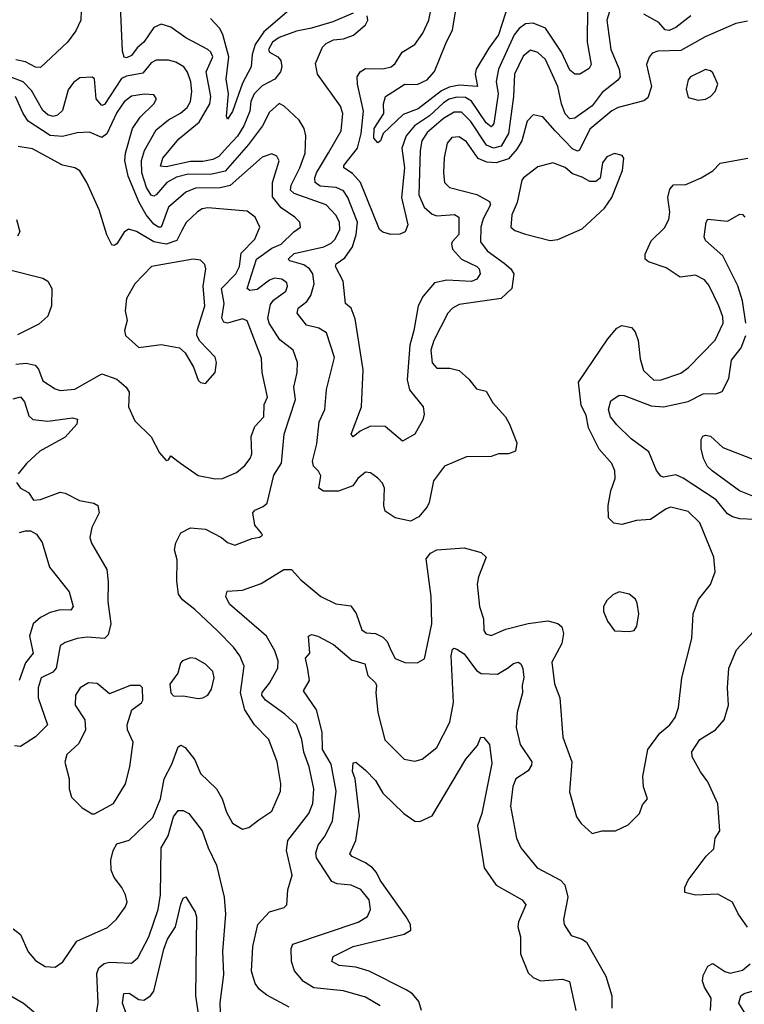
# Model space of a CAD drawing. Extents: x 1552294 to 1694791, y 811929 to 917222.
# Tile 25 of 256: x 1559891 to 1562833, y 854231 to 858226. Entities that reach past the tile are written whole.
import ezdxf

# ---------------------------------------------------------------- set-up
doc = ezdxf.new("R2010")
doc.units = 0

msp = doc.modelspace()

# ---------------------------------------------------------------- linework, layer by layer
at = {"layer": '0CON10XD'}
for points in [[(1561245, 858252.2), (1561161.7, 858218.3), (1561075, 858192.4), (1561015, 858180), (1560945, 858154.1), (1560917.5, 858135), (1560901.2, 858105), (1560905.5, 858095), (1560938.5, 858075), (1560950.7, 858060.7), (1560954.7, 858035), (1560949.4, 858015), (1560926.2, 857985), (1560875, 857957.6), (1560842.9, 857925), (1560829.7, 857895), (1560825.2, 857855), (1560801.3, 857795), (1560775, 857754.2), (1560735, 857710.4), (1560699.4, 857670.6), (1560675, 857658.4), (1560635, 857650.6), (1560585, 857651), (1560485, 857629.6), (1560462.5, 857632.5), (1560471.8, 857665), (1560537.2, 857742.8), (1560619.4, 857810.6), (1560663.2, 857885), (1560667.3, 857915), (1560648.5, 858015), (1560675, 858076.2), (1560667.1, 858095), (1560655.4, 858105), (1560565, 858153.2), (1560505, 858195.5), (1560465, 858208.2), (1560435, 858194.6), (1560395.4, 858135), (1560367.6, 858112.4), (1560345, 858081.5), (1560325, 858071.1), (1560314.6, 858074.6), (1560308.9, 858098.9), (1560298.8, 858315)], [(1560142.2, 858305), (1560139.3, 858225), (1560118.7, 858181.3), (1560084.5, 858135), (1559975, 858032), (1559955, 858033.6), (1559915, 858055.9), (1559875, 858063.2)], [(1560995, 858273.7), (1560882.8, 858177.2), (1560847, 858125), (1560834.4, 858085), (1560830.8, 858035), (1560795, 857968.9), (1560755, 857853.1), (1560735, 857823.3), (1560730.9, 857835), (1560738.1, 857925), (1560728.9, 857985), (1560739.7, 858075), (1560715.9, 858165.9), (1560701.8, 858191.8), (1560665, 858231.2)], [(1562196.7, 858275), (1562194.3, 858135), (1562210.9, 858045), (1562202.3, 858027.7), (1562165, 858004.7), (1562145, 858005.2), (1562125, 858020.9), (1562090.3, 858095), (1562025, 858192.4), (1561975, 858211.6), (1561945, 858209.2), (1561919.1, 858190.9), (1561899, 858165), (1561834.1, 858025), (1561825.5, 857975), (1561833, 857925), (1561815.5, 857805), (1561809.5, 857795), (1561805, 857791.5), (1561785, 857808.4), (1561725, 857896.1), (1561700.4, 857910.4), (1561665, 857911.9), (1561635, 857903.6), (1561610.9, 857889.1), (1561554.2, 857835.8), (1561494.3, 857795), (1561460, 857755), (1561442.8, 857705), (1561452.6, 857625), (1561441.4, 857505), (1561466.5, 857393.5), (1561455.7, 857365), (1561434, 857356), (1561397.5, 857355), (1561365, 857364.7), (1561351.5, 857375), (1561274.1, 857565), (1561241.9, 857601.9), (1561206.9, 857625), (1561206.9, 857635), (1561261.8, 857705), (1561277, 857765), (1561287.1, 857855), (1561262, 857965), (1561260.6, 857995), (1561273, 858015), (1561295, 858028.5), (1561365, 858026.3), (1561398.6, 858035), (1561415, 858049.2), (1561444.3, 858095), (1561494.7, 858125.3), (1561527.7, 858172.3), (1561551.6, 858225), (1561564.1, 858285)], [(1561876.8, 858295), (1561834.8, 858165), (1561795, 858110.9), (1561744.7, 858025), (1561740.3, 858005), (1561750, 857955), (1561675, 857960.4), (1561635, 857953), (1561602.7, 857937.3), (1561509.2, 857865), (1561448.1, 857841.9), (1561366.2, 857765), (1561355.5, 857734.5), (1561345, 857726.9), (1561328.6, 857745), (1561330.2, 857785), (1561368.8, 857845), (1561367.7, 857885), (1561375.5, 857914.5), (1561455, 857964.1), (1561505, 857963.3), (1561545, 857982), (1561575, 858015.6), (1561620.8, 858129.2), (1561648, 858185), (1561661, 858265)], [(1562285, 858259.2), (1562274.8, 858225), (1562291.4, 858105), (1562325.2, 858025), (1562329.1, 857995), (1562319.6, 857980.4), (1562255, 857931.1), (1562215, 857876.8), (1562145, 857826.5), (1562125, 857824.1), (1562105, 857844.6), (1562090, 857885), (1562076.2, 857955), (1562025, 858064.4), (1561995, 858093.3), (1561965, 858102.2), (1561935, 858077.7), (1561900.2, 858005), (1561895.6, 857915), (1561875.5, 857765), (1561845, 857712.8), (1561815, 857704.8), (1561786.5, 857716.5), (1561722.8, 857812.8), (1561685, 857851.1), (1561655, 857851.1), (1561611.3, 857825), (1561545, 857769.2), (1561524.1, 857735), (1561516.8, 857695), (1561511.1, 857515), (1561533.2, 857465), (1561565, 857436.9), (1561585, 857430.8), (1561655.9, 857435.9), (1561674.4, 857425), (1561673.8, 857355), (1561647.3, 857325), (1561643.3, 857315), (1561647.5, 857295), (1561684.1, 857255), (1561746.2, 857225), (1561756.7, 857215), (1561760.9, 857195), (1561746.7, 857173.3), (1561725, 857163.3), (1561625, 857169.1), (1561575, 857158.1), (1561528.4, 857105), (1561508.1, 857065), (1561491.6, 856965), (1561474.7, 856905), (1561463.7, 856765), (1561473.9, 856723.9), (1561528.6, 856655), (1561532.5, 856625), (1561527.1, 856602.9), (1561495.7, 856545), (1561445, 856516), (1561375, 856575.6), (1561315, 856577.1), (1561272.9, 856557.1), (1561245, 856532.9), (1561237.1, 856545), (1561279.1, 856655), (1561285.9, 856805), (1561252.7, 857012.7), (1561236.1, 857056.1), (1561213.1, 857075), (1561203.6, 857165), (1561172.7, 857225), (1561175.6, 857235), (1561210.5, 857259.5), (1561242.6, 857305), (1561256.9, 857355), (1561261.9, 857405), (1561223.2, 857505), (1561205, 857532), (1561175.8, 857545), (1561110.8, 857550.8), (1561090.6, 857565), (1561088.8, 857585), (1561095.8, 857605), (1561144.2, 857685.8), (1561195.9, 857775), (1561203.5, 857845), (1561192.7, 857875), (1561100, 858005), (1561091.9, 858048.1), (1561120, 858115), (1561135, 858130), (1561165, 858144.4), (1561205, 858149.2), (1561246.1, 858163.9), (1561294.4, 858205), (1561304.4, 858225), (1561302, 858242)], [(1562615, 858242.4), (1562555, 858194), (1562527.6, 858182.4), (1562511.5, 858185), (1562485, 858215.3), (1562425, 858248.3)], [(1562845, 858219.7), (1562798.6, 858211.4), (1562673.2, 858156.8), (1562575, 858100.7), (1562481.2, 858098.8), (1562459.2, 858090.8), (1562446.2, 858073.8), (1562436.1, 858043.9), (1562455.3, 857955), (1562441, 857909), (1562425, 857897.7), (1562320.4, 857869.6), (1562295, 857857.1), (1562205, 857781.6), (1562163.6, 857696.4), (1562155, 857692.5), (1562135, 857701.6), (1562064.8, 857774.8), (1562015, 857832.5), (1561975, 857839.6), (1561951.8, 857815), (1561929.5, 857735), (1561909.1, 857700.9), (1561875, 857661.3), (1561825, 857645.2), (1561787.5, 857647.5), (1561752.4, 857662.4), (1561705, 857731.2), (1561675, 857751.5), (1561645, 857747.7), (1561626.9, 857725), (1561614.7, 857665.3), (1561611.1, 857605), (1561615.9, 857565.9), (1561636, 857545), (1561747.2, 857517.2), (1561798.7, 857488.7), (1561801.8, 857475), (1561772.1, 857417.9), (1561763.3, 857385), (1561761.4, 857325), (1561788.3, 857288.3), (1561858.4, 857238.4), (1561884.7, 857214.7), (1561896.4, 857195), (1561888.6, 857135), (1561845.3, 857094.7), (1561675, 857071.1), (1561647.8, 857055), (1561629.5, 857035), (1561572.9, 856925), (1561560.4, 856885), (1561565, 856833.3), (1561585, 856812.5), (1561637.7, 856812.3), (1561675, 856802.5), (1561715, 856768), (1561745, 856728.8), (1561785, 856718.8), (1561811.8, 856671.8), (1561863.8, 856615), (1561878.8, 856585), (1561909.1, 856509.1), (1561904.2, 856475.8), (1561875.5, 856464.5), (1561835, 856464.3), (1561805, 856454.2), (1561705, 856452.5), (1561615.7, 856415), (1561570.4, 856355), (1561553.4, 856266.6), (1561545, 856249.2), (1561511.3, 856208.7), (1561478.2, 856191.8), (1561415, 856204.4), (1561375, 856232), (1561368.8, 856255), (1561371.6, 856325), (1561363.7, 856345), (1561345, 856366.2), (1561315, 856387.1), (1561295, 856390), (1561264, 856365), (1561243.8, 856335), (1561185, 856312.4), (1561125, 856312.9), (1561105.8, 856325), (1561113.1, 856375), (1561104.2, 856394.2), (1561083.8, 856415), (1561079.3, 856435), (1561097.8, 856505), (1561106.8, 856595), (1561129.6, 856645), (1561136.7, 856725), (1561168.5, 856855), (1561136.5, 856955), (1561105.8, 856975), (1561055, 856987.1), (1561017.3, 857035), (1561022.1, 857055), (1561057.3, 857082.7), (1561073.4, 857106.6), (1561086.6, 857155), (1561081.2, 857195), (1561067.4, 857215), (1561045, 857231.7), (1560988.2, 857248.2), (1560981.5, 857255), (1561005, 857277.8), (1561125.9, 857304.1), (1561155, 857318.9), (1561171.6, 857335), (1561190, 857375), (1561189.7, 857405), (1561175, 857432.5), (1561135.4, 857475.4), (1561005, 857521.1), (1560990, 857535), (1560993, 857555), (1561027.8, 857625), (1561049.4, 857685), (1561052.7, 857755), (1561045.3, 857785.3), (1561025, 857819.2), (1560965, 857876), (1560945, 857885.7), (1560905, 857850.6), (1560876.3, 857795), (1560820.4, 857719.6), (1560725, 857611.3), (1560665, 857598.7), (1560575, 857598.9), (1560527, 857587), (1560488.3, 857565), (1560445, 857515.8), (1560435, 857510.5), (1560425, 857514.2), (1560405.2, 857545.2), (1560387, 857605), (1560385.5, 857655), (1560397.1, 857695), (1560445, 857779.7), (1560495, 857819.5), (1560543.3, 857846.7)], [(1560543.3, 857846.7), (1560570.4, 857869.6), (1560584.3, 857895), (1560590.2, 857935), (1560585.3, 857974.7), (1560572.8, 858012.8), (1560557.1, 858035), (1560525, 858054.1), (1560495, 858062.5), (1560445, 858062.6), (1560425, 858051.2), (1560391, 858009), (1560325, 857997.7), (1560305, 857987.3), (1560235, 857882.7), (1560225, 857878.2), (1560201, 857905), (1560195, 857986.7), (1560185, 857992.5), (1560135, 857990), (1560109.1, 857970.9), (1560088.5, 857941.5), (1560065, 857858.1), (1560045, 857838.8), (1560027.1, 857832.9), (1560005, 857840.7), (1559985, 857857.7), (1559939.3, 857939.3), (1559905, 857973.8), (1559855, 857992.9)], [(1562645, 857900), (1562675, 857904.2), (1562695, 857914.3), (1562714.3, 857935), (1562725.4, 857964.6), (1562705, 858010), (1562695, 858019.2), (1562675, 858024.2), (1562614, 857995), (1562605, 857982.5), (1562597.1, 857945), (1562605, 857911.2), (1562645, 857900)], [(1560035, 854382), (1560066.4, 854403.6), (1560123.7, 854486.3), (1560247.6, 854542.4), (1560283.4, 854576.6), (1560319.4, 854625), (1560326.7, 854645), (1560321.2, 854675), (1560306.2, 854705), (1560274.9, 854744.9), (1560262.5, 854775), (1560260.9, 854815), (1560270.5, 854855), (1560285, 854881.8), (1560335, 854896.9), (1560431.6, 854988.4), (1560462.4, 855065), (1560477.6, 855145), (1560508.4, 855205), (1560535, 855275.5), (1560545, 855282.5), (1560563.4, 855273.4), (1560602.4, 855222.4), (1560625, 855166.9), (1560689.5, 855105), (1560712.9, 855065), (1560730.4, 855010.4), (1560755, 854966.2), (1560795, 854941.2), (1560821.2, 854948.8), (1560861.4, 854978.6), (1560914.5, 855015), (1560949.2, 855095), (1560951.5, 855125), (1560936.2, 855215), (1560901.8, 855305), (1560844, 855365), (1560805.2, 855425.2), (1560787.4, 855495), (1560802.6, 855602.6), (1560784.6, 855645), (1560759.4, 855679.4), (1560695.2, 855745.2), (1560602.7, 855832.7), (1560551.5, 855871.5), (1560536.4, 855895), (1560528.3, 855948.3), (1560530, 856035), (1560520, 856075), (1560525, 856103.3), (1560545, 856143.8), (1560585, 856163.8), (1560645, 856158.5), (1560710.8, 856125), (1560735, 856104.4), (1560765, 856094.4), (1560835, 856120.9), (1560864.2, 856125.8), (1560876.7, 856135), (1560872.3, 856142.3), (1560845.7, 856175), (1560837.1, 856225), (1560845, 856235.6), (1560879.4, 856250.6), (1560895.4, 856264.6), (1560922.5, 856377.5), (1560953.6, 856426.4), (1560964.2, 856545), (1561010.3, 856685), (1561003.7, 856735), (1561017.6, 856795), (1561019.3, 856835), (1561001.8, 856885), (1560946.7, 856926.7), (1560904.2, 856995), (1560898.3, 857015), (1560909.1, 857070.9), (1560921.7, 857088.3), (1560970.9, 857125), (1560978.7, 857145), (1560975, 857158.1), (1560955, 857173.9), (1560925, 857176.8), (1560905, 857169.8), (1560855, 857131.4), (1560825, 857126.9), (1560813.9, 857135), (1560851.7, 857255), (1560915, 857299.6), (1560951.9, 857315), (1561004.6, 857365), (1561030.6, 857385), (1561028.2, 857405), (1561008.5, 857425), (1560952.2, 857462.2), (1560917.8, 857507.8), (1560917.2, 857565), (1560943.8, 857653.8), (1560935, 857671.9), (1560915, 857681.5), (1560875, 857668.4), (1560745, 857554), (1560705, 857544.1), (1560605, 857542.3), (1560565, 857527), (1560494.9, 857465.1), (1560465.2, 857384.8), (1560455, 857383.9), (1560435, 857396.1), (1560404, 857434), (1560375.5, 857485), (1560330.9, 857590.9), (1560318.5, 857655), (1560320.9, 857685), (1560348.9, 857785), (1560379.9, 857830.1), (1560435.5, 857885), (1560446.7, 857905), (1560435, 857921.9), (1560395.9, 857924.1), (1560345, 857915.8), (1560315, 857892.9), (1560285, 857849.2), (1560245, 857762.9), (1560225, 857748.4), (1560175, 857769.4), (1560125, 857767.5), (1560065, 857751.9), (1560015, 857757), (1559925.3, 857815), (1559905.2, 857845), (1559873.8, 857915)], [(1560685, 856363.2), (1560715, 856363.8), (1560771.2, 856388.8), (1560805, 856416.7), (1560827.3, 856445), (1560834.1, 856465), (1560830.8, 856535), (1560845, 856575.8), (1560882.5, 856615), (1560883.8, 856665), (1560896.4, 856695), (1560875.4, 856795), (1560872.7, 856852.7), (1560815, 857004.4), (1560795, 857011.8), (1560734.4, 856994.4), (1560719.3, 856999.3), (1560711.9, 857015), (1560721.6, 857075), (1560710.2, 857135), (1560768.9, 857195), (1560782.8, 857225), (1560790.6, 857279.4), (1560845.8, 857335), (1560865.4, 857385), (1560847.5, 857425), (1560815, 857449.1), (1560655, 857462.7), (1560631.5, 857458.5), (1560612.8, 857447.2), (1560566.4, 857403.6), (1560549.3, 857370.7), (1560529.2, 857330.8), (1560485, 857316), (1560435, 857325.5), (1560365, 857367.2), (1560333.1, 857376.9), (1560315.4, 857364.6), (1560285, 857316.2), (1560275, 857310), (1560265, 857312.5), (1560245, 857353.3), (1560214, 857455), (1560163.5, 857565), (1560135, 857612.7), (1560115, 857625.5), (1560065, 857635.6), (1559942.5, 857702.5), (1559885, 857711.8)], [(1562045, 857330.9), (1562075, 857334.3), (1562175, 857378), (1562265, 857462), (1562294.4, 857505), (1562338.2, 857615), (1562343.9, 857663.9), (1562336.7, 857675), (1562305, 857682.9), (1562275, 857670), (1562256.7, 857645), (1562246.8, 857583.2), (1562230.5, 857569.5), (1562205, 857570), (1562175, 857587.9), (1562135, 857601.3), (1562105, 857625.9), (1562055, 857645.3), (1561995, 857629.5), (1561935.6, 857585), (1561928.9, 857575), (1561910.9, 857485), (1561888.5, 857435), (1561884.7, 857384.7), (1561900.9, 857370.9), (1561945, 857355.5), (1562045, 857330.9)], [(1560985, 854218.7), (1560895, 854267.1), (1560865, 854291.1), (1560847.5, 854315), (1560831.8, 854365), (1560837.3, 854465), (1560857.9, 854555), (1560904.6, 854605.4), (1560965, 854624), (1560975.7, 854635), (1560978.9, 854695), (1560996.7, 854755), (1560974.6, 854855), (1560979.2, 854895), (1561065, 855004.5), (1561081.2, 855045), (1561084.7, 855105), (1561065.8, 855195), (1561044.4, 855254.4), (1561036.2, 855305), (1561014.1, 855365), (1560967.6, 855407.6), (1560889.1, 855465), (1560874.4, 855485), (1560875, 855495.4), (1560905, 855534.4), (1560939.3, 855595), (1560939.7, 855625), (1560926.8, 855665), (1560893.6, 855725), (1560742.3, 855855), (1560728.1, 855885), (1560732.7, 855907.3), (1560795, 855911.1), (1560871.7, 855938.3), (1560963.8, 855995), (1560995, 855995.6), (1561032.6, 855952.6), (1561114.2, 855885), (1561175, 855855.4), (1561235, 855848.1), (1561256.7, 855816.7), (1561280.4, 855750.4), (1561297.6, 855737.6), (1561335, 855735.3), (1561365, 855720.9), (1561382.5, 855702.5), (1561398.6, 855665), (1561415, 855634.5), (1561455, 855617.8), (1561505, 855616.2), (1561535, 855633.3), (1561563.9, 855775), (1561560.9, 855885), (1561541.7, 856038.3), (1561558.9, 856061.1), (1561585, 856074.4), (1561695, 856082.7), (1561764.4, 856064.4), (1561784.2, 856045), (1561752.9, 855965), (1561748.8, 855935), (1561757.5, 855845), (1561774.1, 855795), (1561775, 855747.5), (1561783.8, 855733.8), (1561805, 855727.1), (1561865, 855752.5), (1561955, 855776.2), (1562035, 855786.9), (1562075, 855776.5), (1562092.5, 855762.5), (1562098.7, 855735), (1562092.5, 855695), (1562050.9, 855619.1), (1562061.8, 855531.8), (1562083.3, 855475), (1562095.8, 855315), (1562131.8, 855215), (1562122.7, 855092.7), (1562151.7, 854991.7), (1562170, 854965), (1562215, 854924), (1562255, 854934), (1562310, 854935), (1562360.7, 854959.3), (1562406.7, 855005), (1562419.3, 855040.7), (1562440, 855065), (1562423.6, 855113.6), (1562420, 855155), (1562441.2, 855265), (1562489.7, 855330.3), (1562530, 855365), (1562551.4, 855395), (1562565.8, 855435), (1562579.5, 855555), (1562619.1, 855715), (1562625.6, 855815), (1562647.2, 855872.8), (1562695, 855933.8), (1562713.9, 855986.1), (1562708.6, 856045), (1562651.8, 856185), (1562605, 856230.8), (1562535, 856247.9), (1562515, 856240.8), (1562452.2, 856197.8), (1562395, 856194.6), (1562335, 856177.1), (1562303.2, 856183.2), (1562281.2, 856205), (1562279.7, 856255), (1562290.7, 856315), (1562307.7, 856365), (1562307.3, 856395), (1562294.7, 856424.7), (1562244, 856484), (1562200.7, 856570.7), (1562190.9, 856620.9), (1562170.6, 856660.6), (1562159.7, 856755), (1562278.9, 856931.1), (1562315, 856974.3), (1562335, 856985.8), (1562375, 856977.8), (1562390.1, 856960.1), (1562401.2, 856925), (1562409.7, 856849.7), (1562422.8, 856802.8), (1562465, 856763.2), (1562494.6, 856764.6), (1562575, 856792), (1562605.5, 856815), (1562714.1, 856925.9), (1562746.2, 856995), (1562745, 857020), (1562729.3, 857065), (1562688.5, 857148.5), (1562670.9, 857170.9), (1562635, 857190), (1562571.9, 857181.9), (1562515, 857218.8), (1562443.1, 857243.1), (1562430, 857255), (1562430.8, 857275), (1562455, 857328.6), (1562508.1, 857381.9), (1562526.7, 857415), (1562530.4, 857445), (1562522.7, 857505), (1562530.9, 857539.1), (1562545, 857555.6), (1562595, 857557.3), (1562658, 857585), (1562705, 857612.9), (1562735, 857644.3), (1562847.5, 857665)], [(1562838.8, 856995), (1562824.8, 857085), (1562806.5, 857146.5), (1562745, 857268.2), (1562675, 857330.6), (1562669.1, 857345), (1562677.3, 857405), (1562685, 857416.5), (1562765, 857408.7), (1562815, 857436.5), (1562825, 857435.6), (1562834.4, 857425)], [(1559878.7, 857415), (1559892.3, 857365), (1559881.8, 857348.2)], [(1560645, 856750), (1560684, 856795), (1560690, 856835), (1560685, 856856.2), (1560621.7, 856921.7), (1560610.6, 856945), (1560611.8, 856965), (1560642.9, 857065), (1560635.7, 857145), (1560646.4, 857215), (1560642.6, 857232.6), (1560625, 857250.8), (1560595, 857254.5), (1560425.8, 857224.2), (1560358.7, 857155), (1560324.7, 857095), (1560318.9, 857045), (1560326.7, 857005), (1560316.8, 856965), (1560321.2, 856945), (1560375, 856895.5), (1560465, 856908.2), (1560540, 856895), (1560563.3, 856875), (1560596.2, 856816.2), (1560615, 856764), (1560625, 856754.3), (1560645, 856750)], [(1559845, 857212.9), (1559985, 857177.2), (1560005, 857164.6), (1560021.9, 857135), (1560020.6, 857065), (1560005, 857023.5), (1559969.4, 856990.6), (1559882.4, 856947.6)], [(1562875, 856197.6), (1562815, 856200.3), (1562785, 856208.4), (1562765, 856220.4), (1562718, 856278), (1562585, 856365.9), (1562555, 856378.9), (1562505, 856370.4), (1562493.9, 856373.9), (1562476.5, 856396.5), (1562445, 856473.3), (1562373.8, 856525), (1562315, 856582.2), (1562289.3, 856615), (1562281, 856645), (1562290.9, 856679.1), (1562325, 856703.1), (1562345, 856701.1), (1562455, 856660), (1562505, 856654.7), (1562605, 856677.1), (1562665, 856708.4), (1562721.3, 856708.7), (1562742.5, 856717.5), (1562769.5, 856770.5), (1562780.3, 856845), (1562819.2, 856895), (1562838.3, 856945)], [(1559875, 856828), (1559917.3, 856832.7), (1559954.2, 856824.2), (1559967.7, 856807.7), (1559985, 856760.8), (1560035, 856727.9), (1560055, 856721.3), (1560115, 856726.5), (1560225, 856788.8), (1560285, 856768.2), (1560322.9, 856735), (1560335.6, 856715), (1560333.3, 856655), (1560358.3, 856598.3), (1560425, 856534), (1560459.1, 856469.1), (1560485, 856437.5), (1560495, 856440), (1560505, 856456.7), (1560543.3, 856426.7), (1560615, 856377.1), (1560685, 856363.2)], [(1559865, 856688.2), (1559895, 856696.4), (1559911.2, 856675), (1559928.4, 856618.4), (1559944.4, 856604.4), (1560005, 856596.8), (1560105, 856611.1), (1560125.6, 856605), (1560123.6, 856585), (1560075, 856532.8), (1559973.2, 856475), (1559918.1, 856425), (1559885, 856383.8)], [(1562915, 856274.4), (1562812.7, 856315), (1562702.5, 856395), (1562683.4, 856413.4), (1562667.5, 856445), (1562658, 856485), (1562657.3, 856522.7), (1562664.4, 856535.6), (1562675, 856540), (1562695, 856536.5), (1562745, 856490), (1562885, 856436)], [(1559878.1, 856348.1), (1559894.2, 856325), (1559927.1, 856307.1), (1559946.5, 856276.5), (1559975, 856278.7), (1560055, 856308.8), (1560076.2, 856305), (1560134.5, 856274.5), (1560192.5, 856265), (1560208.8, 856255), (1560214, 856225), (1560183.9, 856166.1), (1560175.6, 856125), (1560182.4, 856102.4), (1560244.4, 855995), (1560250.6, 855945), (1560248.2, 855865), (1560260.4, 855775), (1560250, 855730), (1560235, 855715.4), (1560165, 855720.7), (1560125, 855715.4), (1560075, 855699.5), (1560055.6, 855685), (1560039.1, 855595), (1560025, 855578.9), (1559978.2, 855555), (1559966.1, 855515), (1559966.7, 855475), (1560004.2, 855365), (1559955, 855316.6), (1559895, 855276.7), (1559870.2, 855280.2)], [(1559890, 856145), (1559915, 856152.5), (1559935, 856151.5), (1559958.8, 856138.8), (1559982.9, 856105), (1560012.5, 856005), (1560092.5, 855905), (1560107.9, 855845), (1560099.3, 855830.7), (1560055, 855830.9), (1560015, 855820.3), (1559975, 855800.8), (1559945.8, 855774.2), (1559930.9, 855725), (1559945.4, 855655), (1559915, 855616.4), (1559889.1, 855545)], [(1562365, 855743.8), (1562385, 855747.5), (1562396, 855765), (1562404.3, 855815), (1562397.9, 855857.9), (1562390.8, 855875), (1562365.4, 855895.4), (1562325, 855904.2), (1562298.3, 855891.7), (1562275, 855870), (1562261.2, 855845), (1562261.2, 855825), (1562276.7, 855785), (1562305, 855746.7), (1562365, 855743.8)], [(1562845, 854543.8), (1562807.4, 854597.4), (1562784.2, 854645), (1562725, 854678), (1562635, 854673.6), (1562590.8, 854685), (1562590.5, 854705), (1562604.5, 854735), (1562677.5, 854832.5), (1562708.8, 854861.2), (1562714.6, 854905), (1562732.9, 854935), (1562725.6, 855044.4), (1562685, 855134), (1562654.1, 855174.1), (1562620.6, 855235), (1562619.4, 855255), (1562652.3, 855305), (1562715.5, 855345), (1562750.5, 855385), (1562769.1, 855445), (1562764.4, 855515), (1562770, 855595), (1562801.3, 855668.7), (1562905, 855780.8)], [(1561355, 854224.7), (1561295, 854259.7), (1561205, 854285.7), (1561085, 854297.4), (1561042.8, 854322.8), (1561006, 854366), (1560994.7, 854405), (1560993, 854457), (1560999.4, 854475), (1561265.7, 854564.3), (1561303.3, 854586.7), (1561315.5, 854615), (1561309.5, 854655), (1561276.5, 854696.5), (1561236.2, 854713.8), (1561179.8, 854719.8), (1561158.5, 854728.5), (1561095.6, 854825.6), (1561093.8, 854845), (1561103, 854877), (1561130.9, 854915), (1561160.7, 854975), (1561176, 855095), (1561155.2, 855205.2), (1561119.8, 855265), (1561118.3, 855335), (1561095.7, 855425.7), (1561042.8, 855502.8), (1561067.5, 855545), (1561060.8, 855590.8), (1561050.8, 855635), (1561068.6, 855655), (1561064, 855725), (1561075, 855731.4), (1561100.8, 855725), (1561165, 855690.8), (1561238.2, 855628.2), (1561292.1, 855612.1), (1561303.8, 855565), (1561335.7, 855535.7), (1561339.6, 855525), (1561336.8, 855495), (1561344.7, 855415.3), (1561373.9, 855303.9), (1561451.2, 855225), (1561495, 855216.9), (1561525, 855225.8), (1561585, 855272.9), (1561636.9, 855375), (1561651.6, 855455), (1561642.8, 855645), (1561648.7, 855671.3), (1561655, 855676), (1561665, 855672.5), (1561695, 855653.2), (1561745, 855585.4), (1561765, 855572.9), (1561830.1, 855569.9), (1561870.8, 855595), (1561895, 855613.6), (1561915, 855618.6), (1561925, 855612), (1561933.1, 855593.1), (1561937.4, 855557.4), (1561930.3, 855525), (1561932.1, 855495), (1561910.3, 855415), (1561906.6, 855353.4), (1561922.1, 855285), (1561969.4, 855215), (1561968.6, 855201.4), (1561955, 855177.9), (1561905.5, 855145), (1561893.3, 855115), (1561884, 855035), (1561908.5, 854905), (1561925.3, 854865.3), (1561991.9, 854785), (1562087.1, 854735), (1562104.5, 854715), (1562116.5, 854665), (1562098.9, 854575), (1562101.4, 854555), (1562129.4, 854509.4), (1562175, 854495.6), (1562192.4, 854482.4), (1562270.6, 854345), (1562295.4, 854265), (1562294.6, 854215)], [(1560615, 855471.1), (1560635, 855474.4), (1560655, 855485.8), (1560669.8, 855510.2), (1560681.1, 855555), (1560675, 855581.2), (1560645, 855610.8), (1560605, 855634), (1560585, 855636.2), (1560552.5, 855625), (1560543.8, 855615), (1560532.5, 855575), (1560500, 855530), (1560504.2, 855495), (1560515, 855482.5), (1560525, 855480.8), (1560555, 855482), (1560615, 855471.1)], [(1560195, 855003.3), (1560271.2, 855045), (1560320, 855125), (1560337.8, 855195), (1560351.8, 855295), (1560329.2, 855345), (1560327.1, 855365), (1560345.7, 855425), (1560385.7, 855454.3), (1560391.2, 855465), (1560390, 855515), (1560380, 855525), (1560340, 855525), (1560255, 855491.2), (1560205, 855532.5), (1560170, 855535), (1560136, 855515), (1560117.1, 855485), (1560115.8, 855445), (1560155.6, 855385), (1560158.5, 855345), (1560130.6, 855289.4), (1560082.9, 855245), (1560073.9, 855213.9), (1560092, 855145), (1560092, 855105), (1560101.7, 855071.7), (1560145, 855027.5), (1560185, 855003.3), (1560195, 855003.3)], [(1561522.7, 854205), (1561511.7, 854241.7), (1561485, 854273.6), (1561459.6, 854289.6), (1561309.4, 854365), (1561255, 854381.6), (1561188.5, 854388.5), (1561157.8, 854405), (1561163.3, 854425), (1561245, 854465.7), (1561452, 854515), (1561478.7, 854531.3), (1561477.1, 854555), (1561459.6, 854585), (1561354, 854734), (1561340, 854765), (1561323.9, 854783.9), (1561294.4, 854805), (1561240.1, 854830.1), (1561231.1, 854841.1), (1561256, 854895), (1561270, 854995), (1561252.7, 855145), (1561242.3, 855175), (1561245, 855210), (1561255, 855213.8), (1561295, 855181.4), (1561335, 855138.9), (1561365, 855087.8), (1561451.1, 855005), (1561495, 854973.5), (1561515, 854972.2), (1561565.4, 854995), (1561702.7, 855225), (1561748.9, 855281.1), (1561763.3, 855315), (1561775, 855313.3), (1561797.8, 855285), (1561808.3, 855208.3), (1561766.8, 855005), (1561749.1, 854955), (1561776.2, 854785), (1561825, 854714.5), (1561931.1, 854655), (1561946.2, 854635), (1561916.2, 854565), (1561913.6, 854545), (1561923.8, 854503.8), (1561924.7, 854435), (1561955, 854358.6), (1561975, 854338.9), (1562005, 854326.4), (1562095, 854332.9), (1562122.8, 854322.8), (1562148.2, 854205)], [(1560200.3, 854179.7), (1560210.3, 854235), (1560204.7, 854355), (1560212, 854378), (1560234, 854396), (1560255, 854401.9), (1560345, 854397.1), (1560370.6, 854419.4), (1560415.2, 854505), (1560452.8, 854615), (1560463, 854675), (1560464.7, 854865), (1560494.2, 854915), (1560515, 854991.9), (1560535, 855017.8), (1560555, 855017.8), (1560578.1, 855005), (1560632, 854935), (1560655.5, 854865.5), (1560689.7, 854795), (1560720.8, 854665), (1560727, 854597), (1560714.1, 854445), (1560718.6, 854351.4), (1560703, 854237), (1560705, 854197.5)], [(1560326.2, 854186.2), (1560308.4, 854235), (1560313.8, 854275), (1560335, 854275.3), (1560375, 854250.3), (1560395, 854247.8), (1560422.3, 854265), (1560435, 854283.5), (1560476, 854455), (1560491.7, 854495), (1560523.8, 854545), (1560545, 854637.5), (1560555, 854662), (1560565, 854666.2), (1560604, 854605), (1560608.8, 854585), (1560604.8, 854265), (1560630.1, 854090.1)], [(1559865, 854537.1), (1559894.6, 854514.6), (1559925, 854443.8), (1559955, 854408.8), (1559995, 854384), (1560035, 854382)], [(1562695.8, 854205), (1562698.6, 854255), (1562670.8, 854300.8), (1562663.5, 854325), (1562665, 854347.5), (1562684.6, 854385.4), (1562705, 854396.5), (1562754.1, 854364.1), (1562775, 854357), (1562825, 854369.2), (1562856.5, 854395)], [(1562843.2, 854183.2), (1562810.9, 854235), (1562818.5, 854265), (1562832.5, 854275), (1562912.5, 854297.5)], [(1559854.6, 854265), (1559905.9, 854235.9), (1559955, 854195.3)]]:
    msp.add_lwpolyline(points, dxfattribs=at)

doc.saveas('drawing.dxf')
